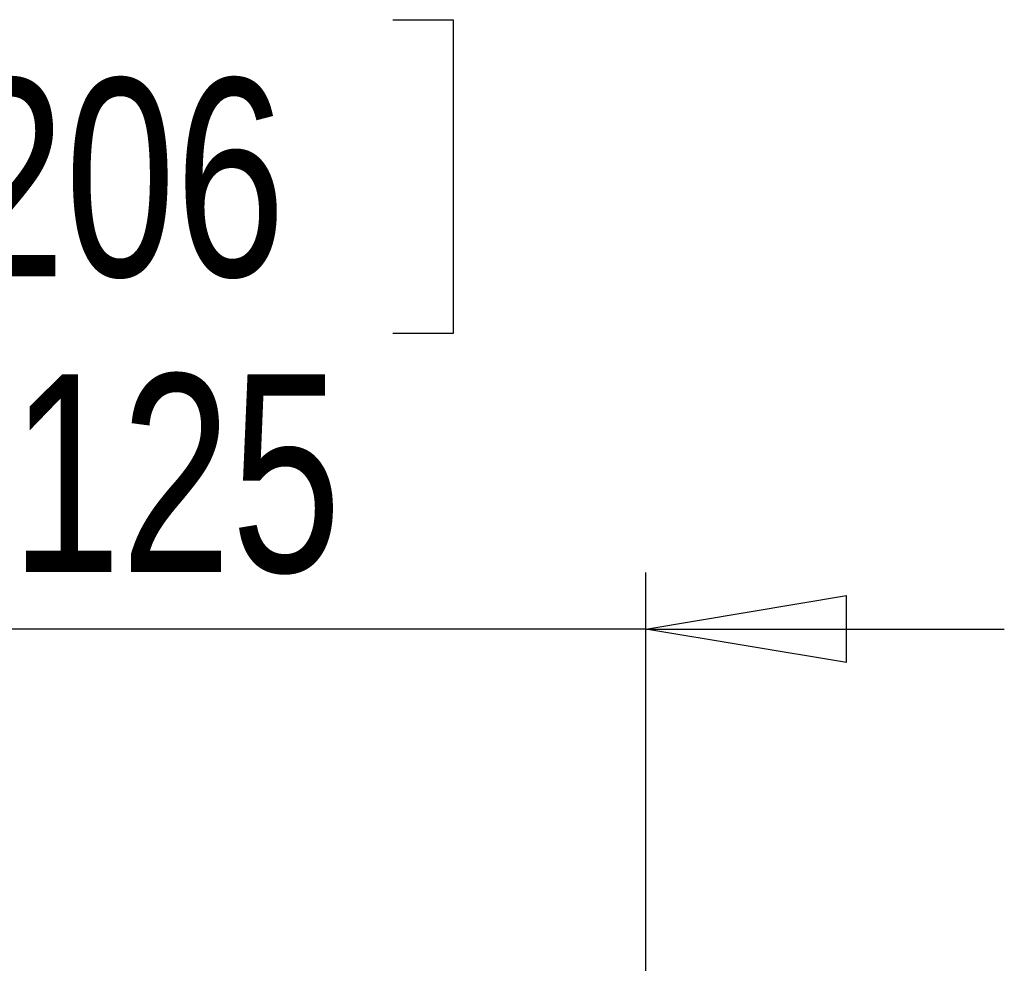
# Model space of a CAD drawing. Header units: inches. Extents: x 0.3 to 33.8, y 0.2 to 21.7.
# Tile 70 of 72: x 29.448 to 30.135, y 10.342 to 11. Entities that reach past the tile are written whole.
import ezdxf

# ---------------------------------------------------------------- set-up
doc = ezdxf.new("R2010")
doc.units = ezdxf.units.IN
doc.header["$MEASUREMENT"] = 0
doc.layers.add('BORDERS', color=7, linetype='Continuous')
doc.styles.add('SLDTEXTSTYLE0', font='TXT', dxfattribs={"width": 0.75})
doc.dimstyles.new('SLDDIMSTYLE2', dxfattribs={"dimtxt": 0.137795, "dimasz": 0.14, "dimexe": 0, "dimexo": 0.0625, "dimgap": 0.034449, "dimtad": 1, "dimdec": 3, "dimlfac": 10, "dimrnd": 1e-09, "dimzin": 12, "dimdsep": 46, "dimtxsty": 'SLDTEXTSTYLE0', "dimblk1": 'CLOSED', "dimblk2": 'CLOSED', "dimsah": 1, "dimcen": 0.09, "dimadec": 0, "dimazin": 3, "dimtfac": 1, "dimtdec": 3, "dimtmove": 0, "dimatfit": 0, "dimldrblk": 'CLOSED', "dimfxl": 0, "dimfrac": 2, "dimtolj": 1, "dimtzin": 12, "dimarcsym": 0})

# ---------------------------------------------------------------- blocks, each defined once
blk = doc.blocks.new('_Closed')
at = {"color": 0, "linetype": 'ByBlock', "lineweight": -2}
for p, q in [((-1, 0.166667), (0, 0)), ((-1, 0.166667), (-1, -0.166667)), ((0, 0), (-1, -0.166667)), ((0, 0), (-1, 0))]:
    blk.add_line(p, q, dxfattribs=at)
blk = doc.blocks.new('_D_7')
at = {"layer": 'BORDERS'}
for p, q in [((29.40303, 11.00014), (29.36104, 11.00014)), ((29.36104, 11.00014), (29.36104, 10.78139)), ((29.70847, 11.00014), (29.75046, 11.00014)), ((29.75046, 11.00014), (29.75046, 10.78139)), ((29.36104, 10.78139), (29.40303, 10.78139)), ((29.75046, 10.78139), (29.70847, 10.78139)), ((29.07257, 9.9361), (29.07257, 10.6146)), ((29.88507, 10.23923), (29.88507, 10.6146)), ((29.07257, 10.57523), (28.82257, 10.57523)), ((29.88507, 10.57523), (29.07257, 10.57523)), ((29.88507, 10.57523), (30.13507, 10.57523))]:
    blk.add_line(p, q, dxfattribs=at)
at = {"layer": 'BORDERS', "xscale": 0.14, "yscale": 0.14}
blk.add_blockref('_Closed', (29.07257, 10.57523, -0.19404), dxfattribs=at)
at = {"layer": 'BORDERS', "xscale": 0.14, "yscale": 0.14, "rotation": 180.0000000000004}
blk.add_blockref('_Closed', (29.88507, 10.57523, -0.19404), dxfattribs=at)
at = {"layer": 'BORDERS', "char_height": 0.137795, "attachment_point": 1, "style": 'SLDTEXTSTYLE0'}
for s, insert in [('206', (29.40303, 10.95902)), ('8.125', (29.32667, 10.75285))]:
    blk.add_mtext(s, dxfattribs=dict(at, insert=insert))

msp = doc.modelspace()

# ---------------------------------------------------------------- dimensions: what is measured, and where the dimension line sits
at = {"layer": 'BORDERS'}
dim = msp.add_linear_dim(base=(29.07257, 10.57523), p1=(29.88507, 10.19986), p2=(29.07257, 9.89673), dimstyle='SLDDIMSTYLE2', dxfattribs=at)
dim.commit()
dim.dimension.update_dxf_attribs({"geometry": '_D_7', "text_midpoint": (29.55575, 10.57523), "dimtype": 160})

doc.saveas('drawing.dxf')
